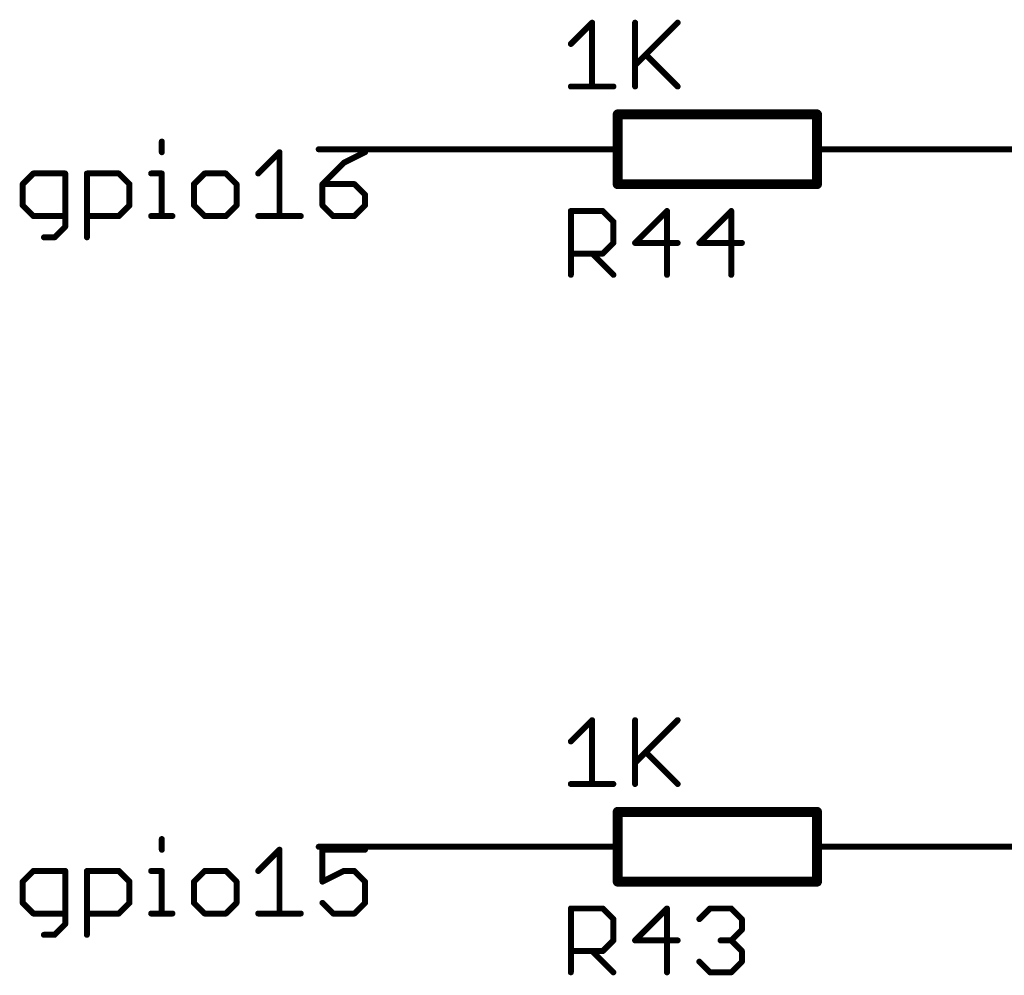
# Model space of a CAD drawing. Extents: x -61 to 240, y -139 to 283.
# Tile 65 of 77: x 15 to 40, y 248 to 273. Entities that reach past the tile are written whole.
import ezdxf

# ---------------------------------------------------------------- set-up
doc = ezdxf.new("R2010")
doc.units = 0
for name, color, linetype in [('91', 94, 'CONTINUOUS'), ('94', 14, 'CONTINUOUS'), ('95', 251, 'CONTINUOUS'), ('96', 251, 'CONTINUOUS')]:
    doc.layers.add(name, color=color, linetype=linetype)

msp = doc.modelspace()

# ---------------------------------------------------------------- linework, layer by layer
at = {"layer": '91', "const_width": 0.1524}
for points in [[(18.8617, 269.4364), (18.8617, 269.1652)], [(27.94, 269.24), (22.86, 269.24)], [(38.1, 269.24), (43.18, 269.24)], [(21.3191, 268.6229), (21.8614, 269.1652)], [(21.8614, 269.1652), (21.8614, 267.5382)], [(24.0409, 269.1652), (23.4986, 268.894)], [(23.4986, 268.894), (22.9563, 268.3517)], [(15.5874, 268.6229), (15.3162, 268.3517)], [(16.4009, 268.6229), (15.5874, 268.6229)], [(16.4009, 267.267), (16.4009, 268.6229)], [(16.9534, 266.9959), (16.9534, 268.6229)], [(16.9534, 268.6229), (17.7669, 268.6229)], [(17.7669, 268.6229), (18.038, 268.3517)], [(18.5905, 268.6229), (18.8617, 268.6229)], [(18.8617, 268.6229), (18.8617, 267.5382)], [(19.9531, 268.6229), (19.682, 268.3517)], [(20.4954, 268.6229), (19.9531, 268.6229)], [(20.7666, 268.3517), (20.4954, 268.6229)], [(15.3162, 268.3517), (15.3162, 267.8094)], [(18.038, 268.3517), (18.038, 267.8094)], [(19.682, 268.3517), (19.682, 267.8094)], [(20.7666, 267.8094), (20.7666, 268.3517)], [(22.9563, 268.3517), (22.9563, 267.8094)], [(23.7698, 268.3517), (22.9563, 268.3517)], [(24.0409, 268.0805), (23.7698, 268.3517)], [(24.0409, 267.8094), (24.0409, 268.0805)], [(15.3162, 267.8094), (15.5874, 267.5382)], [(18.038, 267.8094), (17.7669, 267.5382)], [(19.682, 267.8094), (19.9531, 267.5382)], [(20.4954, 267.5382), (20.7666, 267.8094)], [(22.9563, 267.8094), (23.2274, 267.5382)], [(23.7698, 267.5382), (24.0409, 267.8094)], [(15.5874, 267.5382), (16.4009, 267.5382)], [(17.7669, 267.5382), (16.9534, 267.5382)], [(18.5905, 267.5382), (19.1328, 267.5382)], [(19.9531, 267.5382), (20.4954, 267.5382)], [(21.3191, 267.5382), (22.4038, 267.5382)], [(23.2274, 267.5382), (23.7698, 267.5382)], [(16.1297, 266.9959), (16.4009, 267.267)], [(15.8585, 266.9959), (16.1297, 266.9959)], [(18.8617, 251.6564), (18.8617, 251.3852)], [(21.3191, 250.8429), (21.8614, 251.3852)], [(21.8614, 251.3852), (21.8614, 249.7582)], [(27.94, 251.46), (22.86, 251.46)], [(24.0409, 251.3852), (22.9563, 251.3852)], [(22.9563, 251.3852), (22.9563, 250.5717)], [(38.1, 251.46), (43.18, 251.46)], [(15.5874, 250.8429), (15.3162, 250.5717)], [(16.4009, 250.8429), (15.5874, 250.8429)], [(16.4009, 249.487), (16.4009, 250.8429)], [(16.9534, 249.2159), (16.9534, 250.8429)], [(16.9534, 250.8429), (17.7669, 250.8429)], [(17.7669, 250.8429), (18.038, 250.5717)], [(18.5905, 250.8429), (18.8617, 250.8429)], [(18.8617, 250.8429), (18.8617, 249.7582)], [(19.9531, 250.8429), (19.682, 250.5717)], [(20.4954, 250.8429), (19.9531, 250.8429)], [(20.7666, 250.5717), (20.4954, 250.8429)], [(22.9563, 250.5717), (23.4986, 250.8429)], [(23.4986, 250.8429), (23.7698, 250.8429)], [(23.7698, 250.8429), (24.0409, 250.5717)], [(15.3162, 250.5717), (15.3162, 250.0294)], [(18.038, 250.5717), (18.038, 250.0294)], [(19.682, 250.5717), (19.682, 250.0294)], [(20.7666, 250.0294), (20.7666, 250.5717)], [(24.0409, 250.5717), (24.0409, 250.0294)], [(15.3162, 250.0294), (15.5874, 249.7582)], [(18.038, 250.0294), (17.7669, 249.7582)], [(19.682, 250.0294), (19.9531, 249.7582)], [(20.4954, 249.7582), (20.7666, 250.0294)], [(23.2274, 249.7582), (22.9563, 250.0294)], [(24.0409, 250.0294), (23.7698, 249.7582)], [(15.5874, 249.7582), (16.4009, 249.7582)], [(17.7669, 249.7582), (16.9534, 249.7582)], [(18.5905, 249.7582), (19.1328, 249.7582)], [(19.9531, 249.7582), (20.4954, 249.7582)], [(21.3191, 249.7582), (22.4038, 249.7582)], [(23.7698, 249.7582), (23.2274, 249.7582)], [(16.1297, 249.2159), (16.4009, 249.487)], [(15.8585, 249.2159), (16.1297, 249.2159)]]:
    msp.add_lwpolyline(points, dxfattribs=at)
at = {"layer": '91', "const_width": 0.0762}
for points in [[(18.8998, 269.4364, 1), (18.8236, 269.4364)], [(22.86, 269.2781, 1), (22.86, 269.2019)], [(27.94, 269.2019, 1), (27.94, 269.2781)], [(38.1, 269.2781, 1), (38.1, 269.2019)], [(18.8236, 269.1652, 1), (18.8998, 269.1652)], [(21.8995, 269.1652, 1), (21.8233, 269.1652)], [(21.8884, 269.1382, 1), (21.8345, 269.1921)], [(24.058, 269.1311, 1), (24.0239, 269.1993)], [(23.4816, 268.9281, 1), (23.5156, 268.8599)], [(23.5255, 268.8671, 1), (23.4716, 268.921)], [(15.5874, 268.661, 1), (15.5874, 268.5848)], [(15.6143, 268.5959, 1), (15.5604, 268.6498)], [(16.439, 268.6229, 1), (16.3628, 268.6229)], [(16.4009, 268.5848, 1), (16.4009, 268.661)], [(16.9915, 268.6229, 1), (16.9153, 268.6229)], [(16.9534, 268.661, 1), (16.9534, 268.5848)], [(17.7938, 268.6498, 1), (17.7399, 268.5959)], [(17.7669, 268.5848, 1), (17.7669, 268.661)], [(18.5905, 268.661, 1), (18.5905, 268.5848)], [(18.8998, 268.6229, 1), (18.8236, 268.6229)], [(18.8617, 268.5848, 1), (18.8617, 268.661)], [(19.9531, 268.661, 1), (19.9531, 268.5848)], [(19.9801, 268.5959, 1), (19.9262, 268.6498)], [(20.5224, 268.6498, 1), (20.4685, 268.5959)], [(20.4954, 268.5848, 1), (20.4954, 268.661)], [(21.2922, 268.6498, 1), (21.346, 268.5959)], [(15.3543, 268.3517, 1), (15.2781, 268.3517)], [(15.2893, 268.3786, 1), (15.3431, 268.3248)], [(18.0761, 268.3517, 1), (17.9999, 268.3517)], [(18.0111, 268.3248, 1), (18.065, 268.3786)], [(19.7201, 268.3517, 1), (19.6439, 268.3517)], [(19.655, 268.3786, 1), (19.7089, 268.3248)], [(20.8047, 268.3517, 1), (20.7285, 268.3517)], [(20.7397, 268.3248, 1), (20.7936, 268.3786)], [(22.9944, 268.3517, 1), (22.9182, 268.3517)], [(22.9563, 268.3898, 1), (22.9563, 268.3136)], [(22.9293, 268.3786, 1), (22.9832, 268.3248)], [(23.7967, 268.3786, 1), (23.7428, 268.3248)], [(23.7698, 268.3136, 1), (23.7698, 268.3898)], [(24.079, 268.0805, 1), (24.0028, 268.0805)], [(24.014, 268.0536, 1), (24.0679, 268.1075)], [(15.3431, 267.8363, 1), (15.2893, 267.7824)], [(15.2781, 267.8094, 1), (15.3543, 267.8094)], [(17.9999, 267.8094, 1), (18.0761, 267.8094)], [(18.065, 267.7824, 1), (18.0111, 267.8363)], [(19.7089, 267.8363, 1), (19.655, 267.7824)], [(19.6439, 267.8094, 1), (19.7201, 267.8094)], [(20.7285, 267.8094, 1), (20.8047, 267.8094)], [(20.7935, 267.7824, 1), (20.7397, 267.8363)], [(22.9832, 267.8363, 1), (22.9293, 267.7824)], [(22.9182, 267.8094, 1), (22.9944, 267.8094)], [(24.0028, 267.8094, 1), (24.079, 267.8094)], [(24.0679, 267.7824, 1), (24.014, 267.8363)], [(15.5874, 267.5763, 1), (15.5874, 267.5001)], [(15.5604, 267.5113, 1), (15.6143, 267.5651)], [(16.4009, 267.5001, 1), (16.4009, 267.5763)], [(16.9534, 267.5763, 1), (16.9534, 267.5001)], [(17.7399, 267.5651, 1), (17.7938, 267.5113)], [(17.7669, 267.5001, 1), (17.7669, 267.5763)], [(18.5905, 267.5763, 1), (18.5905, 267.5001)], [(18.8236, 267.5382, 1), (18.8998, 267.5382)], [(19.1328, 267.5001, 1), (19.1328, 267.5763)], [(19.9531, 267.5763, 1), (19.9531, 267.5001)], [(19.9262, 267.5113, 1), (19.9801, 267.5651)], [(20.4685, 267.5651, 1), (20.5224, 267.5113)], [(20.4954, 267.5001, 1), (20.4954, 267.5763)], [(21.3191, 267.5763, 1), (21.3191, 267.5001)], [(21.8233, 267.5382, 1), (21.8995, 267.5382)], [(22.4038, 267.5001, 1), (22.4038, 267.5763)], [(23.2274, 267.5763, 1), (23.2274, 267.5001)], [(23.2005, 267.5113, 1), (23.2544, 267.5651)], [(23.7428, 267.5651, 1), (23.7967, 267.5113)], [(23.7698, 267.5001, 1), (23.7698, 267.5763)], [(16.3628, 267.267, 1), (16.439, 267.267)], [(16.4278, 267.2401, 1), (16.3739, 267.294)], [(15.8585, 267.034, 1), (15.8585, 266.9578)], [(16.1028, 267.0228, 1), (16.1566, 266.9689)], [(16.1297, 266.9578, 1), (16.1297, 267.034)], [(16.9153, 266.9959, 1), (16.9915, 266.9959)], [(18.8998, 251.6564, 1), (18.8236, 251.6564)], [(21.8995, 251.3852, 1), (21.8233, 251.3852)], [(21.8884, 251.3582, 1), (21.8345, 251.4121)], [(22.86, 251.4981, 1), (22.86, 251.4219)], [(22.9563, 251.4233, 1), (22.9563, 251.3471)], [(22.9944, 251.3852, 1), (22.9182, 251.3852)], [(24.0409, 251.3471, 1), (24.0409, 251.4233)], [(27.94, 251.4219, 1), (27.94, 251.4981)], [(38.1, 251.4981, 1), (38.1, 251.4219)], [(18.8236, 251.3852, 1), (18.8998, 251.3852)], [(15.5874, 250.881, 1), (15.5874, 250.8048)], [(15.6143, 250.8159, 1), (15.5604, 250.8698)], [(16.439, 250.8429, 1), (16.3628, 250.8429)], [(16.4009, 250.8048, 1), (16.4009, 250.881)], [(16.9915, 250.8429, 1), (16.9153, 250.8429)], [(16.9534, 250.881, 1), (16.9534, 250.8048)], [(17.7938, 250.8698, 1), (17.7399, 250.8159)], [(17.7669, 250.8048, 1), (17.7669, 250.881)], [(18.5905, 250.881, 1), (18.5905, 250.8048)], [(18.8998, 250.8429, 1), (18.8236, 250.8429)], [(18.8617, 250.8048, 1), (18.8617, 250.881)], [(19.9531, 250.881, 1), (19.9531, 250.8048)], [(19.9801, 250.8159, 1), (19.9262, 250.8698)], [(20.5224, 250.8698, 1), (20.4685, 250.8159)], [(20.4954, 250.8048, 1), (20.4954, 250.881)], [(21.2922, 250.8698, 1), (21.346, 250.8159)], [(23.4986, 250.881, 1), (23.4986, 250.8048)], [(23.5156, 250.8088, 1), (23.4816, 250.8769)], [(23.7967, 250.8698, 1), (23.7428, 250.8159)], [(23.7698, 250.8048, 1), (23.7698, 250.881)], [(15.3543, 250.5717, 1), (15.2781, 250.5717)], [(15.2893, 250.5986, 1), (15.3431, 250.5448)], [(18.0761, 250.5717, 1), (17.9999, 250.5717)], [(18.0111, 250.5448, 1), (18.065, 250.5986)], [(19.7201, 250.5717, 1), (19.6439, 250.5717)], [(19.655, 250.5986, 1), (19.7089, 250.5448)], [(20.8047, 250.5717, 1), (20.7285, 250.5717)], [(20.7397, 250.5448, 1), (20.7936, 250.5986)], [(22.9392, 250.6058, 1), (22.9733, 250.5376)], [(22.9182, 250.5717, 1), (22.9944, 250.5717)], [(24.079, 250.5717, 1), (24.0028, 250.5717)], [(24.014, 250.5448, 1), (24.0679, 250.5986)], [(15.3431, 250.0563, 1), (15.2893, 250.0024)], [(15.2781, 250.0294, 1), (15.3543, 250.0294)], [(17.9999, 250.0294, 1), (18.0761, 250.0294)], [(18.065, 250.0024, 1), (18.0111, 250.0563)], [(19.7089, 250.0563, 1), (19.655, 250.0024)], [(19.6439, 250.0294, 1), (19.7201, 250.0294)], [(20.7285, 250.0294, 1), (20.8047, 250.0294)], [(20.7935, 250.0024, 1), (20.7397, 250.0563)], [(22.9832, 250.0563, 1), (22.9293, 250.0024)], [(24.0028, 250.0294, 1), (24.079, 250.0294)], [(24.0679, 250.0024, 1), (24.014, 250.0563)], [(15.5874, 249.7963, 1), (15.5874, 249.7201)], [(15.5604, 249.7313, 1), (15.6143, 249.7851)], [(16.4009, 249.7201, 1), (16.4009, 249.7963)], [(16.9534, 249.7963, 1), (16.9534, 249.7201)], [(17.7399, 249.7851, 1), (17.7938, 249.7313)], [(17.7669, 249.7201, 1), (17.7669, 249.7963)], [(18.5905, 249.7963, 1), (18.5905, 249.7201)], [(18.8236, 249.7582, 1), (18.8998, 249.7582)], [(19.1328, 249.7201, 1), (19.1328, 249.7963)], [(19.9531, 249.7963, 1), (19.9531, 249.7201)], [(19.9262, 249.7313, 1), (19.9801, 249.7851)], [(20.4685, 249.7851, 1), (20.5224, 249.7313)], [(20.4954, 249.7201, 1), (20.4954, 249.7963)], [(21.3191, 249.7963, 1), (21.3191, 249.7201)], [(21.8233, 249.7582, 1), (21.8995, 249.7582)], [(22.4038, 249.7201, 1), (22.4038, 249.7963)], [(23.2274, 249.7963, 1), (23.2274, 249.7201)], [(23.2005, 249.7313, 1), (23.2544, 249.7851)], [(23.7428, 249.7851, 1), (23.7967, 249.7313)], [(23.7698, 249.7201, 1), (23.7698, 249.7963)], [(16.3628, 249.487, 1), (16.439, 249.487)], [(16.4278, 249.4601, 1), (16.3739, 249.514)], [(15.8585, 249.254, 1), (15.8585, 249.1778)], [(16.1028, 249.2428, 1), (16.1566, 249.1889)], [(16.1297, 249.1778, 1), (16.1297, 249.254)], [(16.9153, 249.2159, 1), (16.9915, 249.2159)]]:
    msp.add_lwpolyline(points, format="xyb", dxfattribs=at)
at = {"layer": '94'}
for points, const_width in [([(30.48, 270.129), (35.56, 270.129)], 0.254), ([(30.48, 270.129), (30.48, 268.351)], 0.254), ([(35.56, 270.129), (35.56, 268.351)], 0.254), ([(27.94, 269.24), (30.48, 269.24)], 0.1524), ([(38.1, 269.24), (35.56, 269.24)], 0.1524), ([(35.56, 268.351), (30.48, 268.351)], 0.254), ([(30.48, 252.349), (35.56, 252.349)], 0.254), ([(30.48, 252.349), (30.48, 250.571)], 0.254), ([(35.56, 252.349), (35.56, 250.571)], 0.254), ([(27.94, 251.46), (30.48, 251.46)], 0.1524), ([(38.1, 251.46), (35.56, 251.46)], 0.1524), ([(35.56, 250.571), (30.48, 250.571)], 0.254)]:
    msp.add_lwpolyline(points, dxfattribs=dict(at, const_width=const_width))
for points, const_width in [([(30.48, 270.1925, 1), (30.48, 270.0655)], 0.127), ([(30.5435, 270.129, 1), (30.4165, 270.129)], 0.127), ([(35.6235, 270.129, 1), (35.4965, 270.129)], 0.127), ([(35.56, 270.0655, 1), (35.56, 270.1925)], 0.127), ([(27.94, 269.2781, 1), (27.94, 269.2019)], 0.0762), ([(30.48, 269.2019, 1), (30.48, 269.2781)], 0.0762), ([(35.56, 269.2781, 1), (35.56, 269.2019)], 0.0762), ([(38.1, 269.2019, 1), (38.1, 269.2781)], 0.0762), ([(30.48, 268.4145, 1), (30.48, 268.2875)], 0.127), ([(30.4165, 268.351, 1), (30.5435, 268.351)], 0.127), ([(35.4965, 268.351, 1), (35.6235, 268.351)], 0.127), ([(35.56, 268.2875, 1), (35.56, 268.4145)], 0.127), ([(30.48, 252.4125, 1), (30.48, 252.2855)], 0.127), ([(30.5435, 252.349, 1), (30.4165, 252.349)], 0.127), ([(35.6235, 252.349, 1), (35.4965, 252.349)], 0.127), ([(35.56, 252.2855, 1), (35.56, 252.4125)], 0.127), ([(27.94, 251.4981, 1), (27.94, 251.4219)], 0.0762), ([(30.48, 251.4219, 1), (30.48, 251.4981)], 0.0762), ([(35.56, 251.4981, 1), (35.56, 251.4219)], 0.0762), ([(38.1, 251.4219, 1), (38.1, 251.4981)], 0.0762), ([(30.48, 250.6345, 1), (30.48, 250.5075)], 0.127), ([(35.56, 250.5075, 1), (35.56, 250.6345)], 0.127), ([(30.4165, 250.571, 1), (30.5435, 250.571)], 0.127), ([(35.4965, 250.571, 1), (35.6235, 250.571)], 0.127)]:
    msp.add_lwpolyline(points, format="xyb", dxfattribs=dict(at, const_width=const_width))
at = {"layer": '95', "const_width": 0.1524}
for points in [[(29.2862, 266.0396), (29.2862, 267.6666)], [(29.2862, 267.6666), (30.0997, 267.6666)], [(30.0997, 267.6666), (30.3709, 267.3954)], [(31.7369, 267.6666), (30.9234, 266.8531)], [(31.7369, 266.0396), (31.7369, 267.6666)], [(33.374, 267.6666), (32.5605, 266.8531)], [(33.374, 266.0396), (33.374, 267.6666)], [(30.3709, 267.3954), (30.3709, 266.8531)], [(30.3709, 266.8531), (30.0997, 266.5819)], [(30.9234, 266.8531), (32.008, 266.8531)], [(32.5605, 266.8531), (33.6452, 266.8531)], [(30.0997, 266.5819), (29.2862, 266.5819)], [(29.8285, 266.5819), (30.3709, 266.0396)], [(29.2862, 248.2596), (29.2862, 249.8866)], [(29.2862, 249.8866), (30.0997, 249.8866)], [(30.0997, 249.8866), (30.3709, 249.6154)], [(31.7369, 249.8866), (30.9234, 249.0731)], [(31.7369, 248.2596), (31.7369, 249.8866)], [(32.5605, 249.6154), (32.8317, 249.8866)], [(32.8317, 249.8866), (33.374, 249.8866)], [(33.374, 249.8866), (33.6452, 249.6154)], [(30.3709, 249.6154), (30.3709, 249.0731)], [(33.6452, 249.6154), (33.6452, 249.3443)], [(33.6452, 249.3443), (33.374, 249.0731)], [(30.3709, 249.0731), (30.0997, 248.8019)], [(30.9234, 249.0731), (32.008, 249.0731)], [(33.374, 249.0731), (33.1028, 249.0731)], [(33.374, 249.0731), (33.6452, 248.8019)], [(30.0997, 248.8019), (29.2862, 248.8019)], [(29.8285, 248.8019), (30.3709, 248.2596)], [(33.6452, 248.8019), (33.6452, 248.5308)], [(32.8317, 248.2596), (32.5605, 248.5308)], [(33.6452, 248.5308), (33.374, 248.2596)], [(33.374, 248.2596), (32.8317, 248.2596)]]:
    msp.add_lwpolyline(points, dxfattribs=at)
at = {"layer": '95', "const_width": 0.0762}
for points in [[(29.3243, 267.6666, 1), (29.2481, 267.6666)], [(29.2862, 267.7047, 1), (29.2862, 267.6285)], [(30.1266, 267.6935, 1), (30.0728, 267.6396)], [(30.0997, 267.6285, 1), (30.0997, 267.7047)], [(31.775, 267.6666, 1), (31.6988, 267.6666)], [(31.7638, 267.6396, 1), (31.7099, 267.6935)], [(33.4121, 267.6666, 1), (33.3359, 267.6666)], [(33.4009, 267.6396, 1), (33.3471, 267.6935)], [(30.409, 267.3954, 1), (30.3328, 267.3954)], [(30.3439, 267.3685, 1), (30.3978, 267.4224)], [(30.3328, 266.8531, 1), (30.409, 266.8531)], [(30.3978, 266.8262, 1), (30.3439, 266.88)], [(30.9234, 266.8912, 1), (30.9234, 266.815)], [(30.8964, 266.88, 1), (30.9503, 266.8262)], [(32.008, 266.815, 1), (32.008, 266.8912)], [(32.5605, 266.8912, 1), (32.5605, 266.815)], [(32.5336, 266.88, 1), (32.5875, 266.8262)], [(33.6452, 266.815, 1), (33.6452, 266.8912)], [(29.2862, 266.62, 1), (29.2862, 266.5438)], [(29.8555, 266.6089, 1), (29.8016, 266.555)], [(30.0728, 266.6089, 1), (30.1266, 266.555)], [(30.0997, 266.5438, 1), (30.0997, 266.62)], [(29.2481, 266.0396, 1), (29.3243, 266.0396)], [(30.3439, 266.0127, 1), (30.3978, 266.0665)], [(31.6988, 266.0396, 1), (31.775, 266.0396)], [(33.3359, 266.0396, 1), (33.4121, 266.0396)], [(29.3243, 249.8866, 1), (29.2481, 249.8866)], [(29.2862, 249.9247, 1), (29.2862, 249.8485)], [(30.1266, 249.9135, 1), (30.0728, 249.8596)], [(30.0997, 249.8485, 1), (30.0997, 249.9247)], [(31.775, 249.8866, 1), (31.6988, 249.8866)], [(31.7638, 249.8596, 1), (31.7099, 249.9135)], [(32.8317, 249.9247, 1), (32.8317, 249.8485)], [(32.8586, 249.8596, 1), (32.8047, 249.9135)], [(33.4009, 249.9135, 1), (33.3471, 249.8596)], [(33.374, 249.8485, 1), (33.374, 249.9247)], [(30.409, 249.6154, 1), (30.3328, 249.6154)], [(30.3439, 249.5885, 1), (30.3978, 249.6424)], [(32.5336, 249.6424, 1), (32.5875, 249.5885)], [(33.6833, 249.6154, 1), (33.6071, 249.6154)], [(33.6182, 249.5885, 1), (33.6721, 249.6424)], [(33.6071, 249.3443, 1), (33.6833, 249.3443)], [(33.6721, 249.3173, 1), (33.6182, 249.3712)], [(30.3328, 249.0731, 1), (30.409, 249.0731)], [(30.3978, 249.0462, 1), (30.3439, 249.1)], [(30.9234, 249.1112, 1), (30.9234, 249.035)], [(30.8964, 249.1, 1), (30.9503, 249.0462)], [(32.008, 249.035, 1), (32.008, 249.1112)], [(33.1028, 249.1112, 1), (33.1028, 249.035)], [(33.4009, 249.1, 1), (33.3471, 249.0462)], [(33.3471, 249.1, 1), (33.4009, 249.0462)], [(33.374, 249.035, 1), (33.374, 249.1112)], [(29.2862, 248.84, 1), (29.2862, 248.7638)], [(29.8555, 248.8289, 1), (29.8016, 248.775)], [(30.0728, 248.8289, 1), (30.1266, 248.775)], [(30.0997, 248.7638, 1), (30.0997, 248.84)], [(33.6833, 248.8019, 1), (33.6071, 248.8019)], [(33.6182, 248.775, 1), (33.6721, 248.8289)], [(32.5875, 248.5577, 1), (32.5336, 248.5038)], [(33.6071, 248.5308, 1), (33.6833, 248.5308)], [(33.6721, 248.5038, 1), (33.6182, 248.5577)], [(29.2481, 248.2596, 1), (29.3243, 248.2596)], [(30.3439, 248.2327, 1), (30.3978, 248.2865)], [(31.6988, 248.2596, 1), (31.775, 248.2596)], [(32.8317, 248.2977, 1), (32.8317, 248.2215)], [(32.8047, 248.2327, 1), (32.8586, 248.2865)], [(33.3471, 248.2865, 1), (33.4009, 248.2327)], [(33.374, 248.2215, 1), (33.374, 248.2977)]]:
    msp.add_lwpolyline(points, format="xyb", dxfattribs=at)
at = {"layer": '96', "const_width": 0.1524}
for points in [[(29.2862, 271.9249), (29.8285, 272.4672)], [(29.8285, 272.4672), (29.8285, 270.8402)], [(30.9234, 272.4672), (30.9234, 270.8402)], [(30.9234, 271.3825), (32.008, 272.4672)], [(31.1945, 271.6537), (32.008, 270.8402)], [(29.2862, 270.8402), (30.3709, 270.8402)], [(29.2862, 254.1449), (29.8285, 254.6872)], [(29.8285, 254.6872), (29.8285, 253.0602)], [(30.9234, 254.6872), (30.9234, 253.0602)], [(30.9234, 253.6025), (32.008, 254.6872)], [(31.1945, 253.8737), (32.008, 253.0602)], [(29.2862, 253.0602), (30.3709, 253.0602)]]:
    msp.add_lwpolyline(points, dxfattribs=at)
at = {"layer": '96', "const_width": 0.0762}
for points in [[(29.8666, 272.4672, 1), (29.7904, 272.4672)], [(29.8555, 272.4402, 1), (29.8016, 272.4941)], [(30.9615, 272.4672, 1), (30.8853, 272.4672)], [(32.035, 272.4402, 1), (31.9811, 272.4941)], [(29.2593, 271.9518, 1), (29.3131, 271.8979)], [(31.2215, 271.6806, 1), (31.1676, 271.6268)], [(30.8964, 271.4095, 1), (30.9503, 271.3556)], [(29.2862, 270.8783, 1), (29.2862, 270.8021)], [(29.7904, 270.8402, 1), (29.8666, 270.8402)], [(30.3709, 270.8021, 1), (30.3709, 270.8783)], [(30.8853, 270.8402, 1), (30.9615, 270.8402)], [(31.9811, 270.8133, 1), (32.035, 270.8671)], [(29.8666, 254.6872, 1), (29.7904, 254.6872)], [(29.8555, 254.6602, 1), (29.8016, 254.7141)], [(30.9615, 254.6872, 1), (30.8853, 254.6872)], [(32.035, 254.6602, 1), (31.9811, 254.7141)], [(29.2593, 254.1718, 1), (29.3131, 254.1179)], [(31.2215, 253.9006, 1), (31.1676, 253.8468)], [(30.8964, 253.6295, 1), (30.9503, 253.5756)], [(29.2862, 253.0983, 1), (29.2862, 253.0221)], [(29.7904, 253.0602, 1), (29.8666, 253.0602)], [(30.3709, 253.0221, 1), (30.3709, 253.0983)], [(30.8853, 253.0602, 1), (30.9615, 253.0602)], [(31.9811, 253.0333, 1), (32.035, 253.0871)]]:
    msp.add_lwpolyline(points, format="xyb", dxfattribs=at)

doc.saveas('drawing.dxf')
